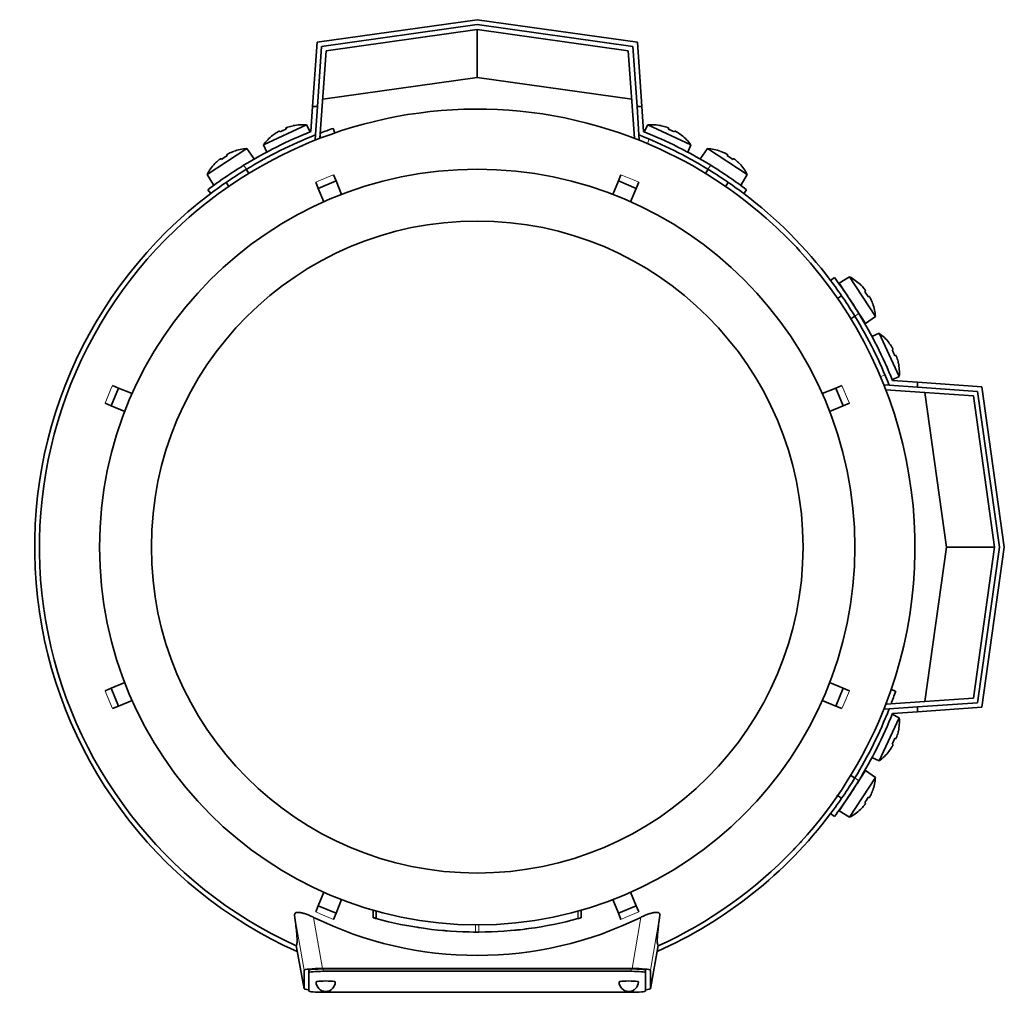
# Model space of a CAD drawing. Header units: millimetres. Extents: x 166 to 773, y -2192 to 1796.
# Tile 1 of 20: x 167 to 372, y -2192 to -1990. Entities that reach past the tile are written whole.
import ezdxf

# ---------------------------------------------------------------- set-up
doc = ezdxf.new("R2010")
doc.units = ezdxf.units.MM
for name, color, linetype in [('LOW_134-10', 7, 'Continuous'), ('M5X8_UNI7687', 7, 'Continuous'), ('VSI134_DIFFUSORE', 7, 'Continuous'), ('VSI134_FILTRO_A', 7, 'Continuous'), ('VSI134_FILTRO_B', 7, 'Continuous'), ('VSI134_TERMINALE', 7, 'Continuous'), ('VSI134_TESTATA', 7, 'Continuous')]:
    doc.layers.add(name, color=color, linetype=linetype)

# ---------------------------------------------------------------- blocks, each defined once
blk = doc.blocks.new('SE2')
at = {"layer": 'LOW_134-10', "color": 7, "linetype": 'Continuous', "lineweight": 35}
for p, q in [((262.01, -1992.42), (230.6, -1996.84)), ((293.42, -1996.84), (262.01, -1992.42)), ((230.6, -1996.84), (229.32, -2015.05)), ((294.69, -2015.05), (293.42, -1996.84)), ((228.3, -2015.35), (228.37, -2014.35)), ((228.52, -2015.36), (228.3, -2015.35)), ((295.71, -2015.35), (295.49, -2015.36)), ((295.64, -2014.35), (295.71, -2015.35)), ((346.64, -2066.27), (347.64, -2066.34)), ((365.15, -2068.57), (346.93, -2067.3)), ((369.56, -2099.98), (365.15, -2068.57)), ((365.15, -2131.39), (369.56, -2099.98)), ((346.93, -2132.66), (365.15, -2131.39)), ((347.64, -2133.62), (346.64, -2133.69))]:
    blk.add_line(p, q, dxfattribs=at)
at = {"layer": 'M5X8_UNI7687', "color": 7, "linetype": 'Continuous', "lineweight": 35}
for p, q in [((217.6, -2016.42), (226.54, -2012.25)), ((220.92, -2013.54), (221.02, -2013.72)), ((222.2, -2012.94), (222.27, -2013.14)), ((223.76, -2012.44), (223.77, -2012.42)), ((227.27, -2013.71), (226.54, -2012.25)), ((297.47, -2012.25), (296.74, -2013.71)), ((297.47, -2012.25), (306.41, -2016.42)), ((300.24, -2012.42), (300.25, -2012.44)), ((301.81, -2012.94), (301.74, -2013.14)), ((303.09, -2013.54), (302.99, -2013.72)), ((219.53, -2014.42), (219.51, -2014.4)), ((304.48, -2014.42), (304.5, -2014.4)), ((214.13, -2017.2), (205.86, -2022.57)), ((211.41, -2017.78), (211.41, -2017.75)), ((215.55, -2019.26), (214.13, -2017.2)), ((217.6, -2016.42), (218.25, -2017.92)), ((305.76, -2017.92), (306.41, -2016.42)), ((309.88, -2017.2), (308.46, -2019.26)), ((318.15, -2022.57), (309.88, -2017.2)), ((312.6, -2017.78), (312.6, -2017.75)), ((208.74, -2019.27), (208.87, -2019.43)), ((209.93, -2018.49), (210.03, -2018.67)), ((314.08, -2018.49), (313.98, -2018.67)), ((315.27, -2019.27), (315.14, -2019.43)), ((207.49, -2020.32), (207.47, -2020.31)), ((214.56, -2022.33), (214.01, -2021.49)), ((310, -2021.49), (309.45, -2022.33)), ((316.54, -2020.31), (316.52, -2020.32)), ((205.86, -2022.57), (207.16, -2024.71)), ((209.82, -2024.21), (210.37, -2025.05)), ((313.65, -2025.05), (314.19, -2024.21)), ((316.85, -2024.71), (318.15, -2022.57)), ((339.41, -2043.83), (337.28, -2045.13)), ((344.78, -2052.1), (339.41, -2043.83)), ((337.28, -2045.13), (342.73, -2053.52)), ((341.66, -2045.46), (341.67, -2045.44)), ((342.72, -2046.72), (342.56, -2046.84)), ((337.77, -2047.8), (336.93, -2048.34)), ((343.49, -2047.91), (343.31, -2048)), ((344.21, -2049.38), (344.23, -2049.38)), ((339.66, -2052.53), (340.5, -2051.99)), ((342.73, -2053.52), (344.78, -2052.1)), ((345.57, -2055.57), (344.07, -2056.22)), ((345.57, -2055.57), (349.74, -2064.51)), ((347.58, -2057.48), (347.57, -2057.5)), ((348.44, -2058.89), (348.26, -2058.99)), ((349.04, -2060.18), (348.85, -2060.25)), ((349.54, -2061.74), (349.57, -2061.74)), ((348.27, -2065.24), (349.74, -2064.51)), ((349.74, -2135.45), (348.27, -2134.72)), ((349.74, -2135.45), (345.57, -2144.39)), ((349.57, -2138.22), (349.54, -2138.22)), ((349.04, -2139.78), (348.85, -2139.71)), ((347.57, -2142.46), (347.58, -2142.48)), ((348.44, -2141.07), (348.26, -2140.97)), ((344.07, -2143.74), (345.57, -2144.39)), ((342.73, -2146.44), (337.28, -2154.82)), ((344.78, -2147.86), (342.73, -2146.44)), ((339.41, -2156.13), (344.78, -2147.86)), ((340.5, -2147.97), (339.59, -2147.38)), ((344.21, -2150.58), (344.23, -2150.58)), ((336.89, -2151.59), (337.77, -2152.16)), ((342.72, -2153.24), (342.56, -2153.12)), ((343.49, -2152.05), (343.31, -2151.96)), ((337.28, -2154.82), (339.41, -2156.13)), ((341.66, -2154.49), (341.67, -2154.52))]:
    blk.add_line(p, q, dxfattribs=at)
for centre, radius, start, end in [((225.74, -2022.22), 10, 85.4586, 101.4084), ((298.27, -2022.22), 10, 78.5916, 94.5414), ((225.74, -2022.22), 10, 128.5916, 144.5414), ((298.27, -2022.22), 10, 35.4586, 51.4084), ((214.73, -2027.18), 10, 93.4586, 109.4084), ((309.28, -2027.18), 10, 70.5916, 86.5414), ((214.73, -2027.18), 10, 136.5916, 152.5414), ((214.14, -2020.77), 0.5, 123, 146.6899), ((309.87, -2020.77), 0.5, 33.3101, 57), ((309.28, -2027.18), 10, 27.4586, 43.4084), ((209.11, -2024.04), 0.5, 99.1315, 123), ((314.9, -2024.04), 0.5, 57, 79.9069), ((334.8, -2052.71), 10, 46.5916, 62.5414), ((337.95, -2047.08), 0.5, 9.1315, 33), ((334.8, -2052.71), 10, 3.4586, 19.4084), ((341.22, -2052.12), 0.5, 33, 56.6899), ((339.77, -2063.72), 10, 38.5916, 54.5414), ((339.77, -2063.72), 10, 355.4586, 11.4084), ((339.77, -2136.24), 10, 348.5916, 4.5414), ((339.77, -2136.24), 10, 305.4586, 321.4084), ((341.22, -2147.84), 0.5, 303.3101, 327), ((334.8, -2147.25), 10, 340.5916, 356.5414), ((337.95, -2152.87), 0.5, 327, 349.9069), ((334.8, -2147.25), 10, 297.4586, 313.4084)]:
    blk.add_arc(centre, radius, start, end, dxfattribs=at)
for centre, major_axis, ratio, start_param, end_param in [((225.74, -2022.21), (-9.06, -4.23), 0.996195, 4.833518, 4.948078), ((224.81, -2020.22), (8.39, 3.91), 0.811251, 1.49595, 1.645642), ((225.74, -2022.21), (9.06, 4.23), 0.996195, 1.335108, 1.449667), ((298.27, -2022.21), (-9.06, 4.23), 0.996195, 4.833518, 4.948078), ((299.2, -2020.22), (8.39, -3.91), 0.811251, 1.49595, 1.645642), ((298.27, -2022.21), (9.06, -4.23), 0.996195, 1.335108, 1.449667), ((214.72, -2027.17), (8.39, 5.45), 0.996195, 1.335108, 1.449667), ((309.29, -2027.17), (-8.39, 5.45), 0.996195, 4.833518, 4.948078), ((214.72, -2027.17), (-8.39, -5.45), 0.996195, 4.833518, 4.948078), ((213.53, -2025.33), (7.77, 5.04), 0.811251, 1.49595, 1.645642), ((310.48, -2025.33), (7.77, -5.04), 0.811251, 1.49595, 1.645642), ((309.29, -2027.17), (8.39, -5.45), 0.996195, 1.335108, 1.449667), ((334.81, -2052.7), (-5.45, 8.39), 0.996195, 4.833518, 4.948078), ((336.65, -2051.5), (5.04, -7.77), 0.811251, 1.49595, 1.645642), ((334.81, -2052.7), (5.45, -8.39), 0.996195, 1.335108, 1.449667), ((339.78, -2063.71), (-4.23, 9.06), 0.996195, 4.833518, 4.948078), ((341.77, -2062.79), (3.91, -8.39), 0.811251, 1.49595, 1.645642), ((339.78, -2063.71), (4.23, -9.06), 0.996195, 1.335108, 1.449667), ((339.78, -2136.25), (4.23, 9.06), 0.996195, 4.833518, 4.948078), ((341.77, -2137.17), (-3.91, -8.39), 0.811251, 1.49595, 1.645642), ((339.78, -2136.25), (-4.23, -9.06), 0.996195, 1.335108, 1.449667), ((334.81, -2147.26), (5.45, 8.39), 0.996195, 4.833518, 4.948078), ((336.65, -2148.46), (-5.04, -7.77), 0.811251, 1.49595, 1.645642), ((334.81, -2147.26), (-5.45, -8.39), 0.996195, 1.335108, 1.449667)]:
    blk.add_ellipse(centre, major_axis=major_axis, ratio=ratio, start_param=start_param, end_param=end_param, dxfattribs=at)
for points in [[(220.92, -2013.54), (220.92, -2013.54), (220.91, -2013.54), (220.9, -2013.54), (220.89, -2013.54), (220.87, -2013.54), (220.85, -2013.55), (220.83, -2013.56), (220.8, -2013.57), (220.77, -2013.58), (220.74, -2013.6), (220.7, -2013.62), (220.67, -2013.64), (220.63, -2013.66), (220.59, -2013.68), (220.55, -2013.7), (220.51, -2013.73), (220.48, -2013.75), (220.47, -2013.76)], [(222.66, -2012.73), (222.64, -2012.74), (222.61, -2012.75), (222.56, -2012.77), (222.52, -2012.78), (222.48, -2012.8), (222.44, -2012.81), (222.4, -2012.83), (222.36, -2012.84), (222.33, -2012.86), (222.3, -2012.87), (222.27, -2012.89), (222.25, -2012.9), (222.23, -2012.91), (222.22, -2012.92), (222.21, -2012.93), (222.2, -2012.94), (222.2, -2012.94), (222.2, -2012.94)], [(301.81, -2012.94), (301.81, -2012.94), (301.81, -2012.94), (301.8, -2012.93), (301.79, -2012.92), (301.78, -2012.91), (301.76, -2012.9), (301.74, -2012.89), (301.71, -2012.87), (301.68, -2012.86), (301.65, -2012.84), (301.61, -2012.83), (301.57, -2012.81), (301.53, -2012.8), (301.49, -2012.78), (301.45, -2012.77), (301.41, -2012.75), (301.37, -2012.74), (301.36, -2012.73)], [(303.55, -2013.76), (303.53, -2013.75), (303.5, -2013.73), (303.46, -2013.7), (303.42, -2013.68), (303.38, -2013.66), (303.34, -2013.64), (303.31, -2013.62), (303.27, -2013.6), (303.24, -2013.58), (303.21, -2013.57), (303.18, -2013.56), (303.16, -2013.55), (303.14, -2013.54), (303.12, -2013.54), (303.11, -2013.54), (303.1, -2013.54), (303.1, -2013.54), (303.09, -2013.54)], [(208.74, -2019.27), (208.74, -2019.26), (208.74, -2019.26), (208.73, -2019.26), (208.72, -2019.27), (208.7, -2019.27), (208.68, -2019.28), (208.66, -2019.29), (208.63, -2019.31), (208.61, -2019.33), (208.57, -2019.35), (208.54, -2019.37), (208.51, -2019.39), (208.47, -2019.42), (208.44, -2019.45), (208.4, -2019.47), (208.37, -2019.5), (208.34, -2019.53), (208.32, -2019.54)], [(210.35, -2018.22), (210.34, -2018.23), (210.3, -2018.24), (210.26, -2018.27), (210.22, -2018.29), (210.18, -2018.31), (210.15, -2018.33), (210.11, -2018.35), (210.08, -2018.37), (210.04, -2018.39), (210.02, -2018.41), (209.99, -2018.43), (209.97, -2018.44), (209.96, -2018.46), (209.94, -2018.47), (209.94, -2018.48), (209.93, -2018.49), (209.93, -2018.49), (209.93, -2018.49)], [(314.08, -2018.49), (314.08, -2018.49), (314.08, -2018.49), (314.07, -2018.48), (314.07, -2018.47), (314.06, -2018.46), (314.04, -2018.44), (314.02, -2018.43), (314, -2018.41), (313.97, -2018.39), (313.94, -2018.37), (313.9, -2018.35), (313.87, -2018.33), (313.83, -2018.31), (313.79, -2018.29), (313.75, -2018.27), (313.71, -2018.24), (313.68, -2018.23), (313.66, -2018.22)], [(315.69, -2019.54), (315.67, -2019.53), (315.65, -2019.5), (315.61, -2019.47), (315.57, -2019.45), (315.54, -2019.42), (315.5, -2019.39), (315.47, -2019.37), (315.44, -2019.35), (315.41, -2019.33), (315.38, -2019.31), (315.35, -2019.29), (315.33, -2019.28), (315.31, -2019.27), (315.3, -2019.27), (315.28, -2019.26), (315.27, -2019.26), (315.27, -2019.26), (315.27, -2019.27)], [(342.72, -2046.72), (342.72, -2046.72), (342.72, -2046.71), (342.72, -2046.7), (342.72, -2046.69), (342.71, -2046.67), (342.7, -2046.66), (342.69, -2046.63), (342.68, -2046.61), (342.66, -2046.58), (342.64, -2046.55), (342.62, -2046.52), (342.59, -2046.48), (342.57, -2046.45), (342.54, -2046.41), (342.51, -2046.38), (342.48, -2046.34), (342.46, -2046.31), (342.45, -2046.3)], [(343.76, -2048.33), (343.76, -2048.31), (343.74, -2048.28), (343.72, -2048.24), (343.7, -2048.2), (343.68, -2048.16), (343.66, -2048.12), (343.63, -2048.08), (343.61, -2048.05), (343.59, -2048.02), (343.58, -2047.99), (343.56, -2047.97), (343.54, -2047.95), (343.53, -2047.93), (343.52, -2047.92), (343.51, -2047.91), (343.5, -2047.91), (343.49, -2047.91), (343.49, -2047.91)], [(348.44, -2058.89), (348.44, -2058.89), (348.44, -2058.89), (348.45, -2058.88), (348.44, -2058.86), (348.44, -2058.85), (348.43, -2058.83), (348.43, -2058.81), (348.41, -2058.78), (348.4, -2058.75), (348.38, -2058.71), (348.37, -2058.68), (348.35, -2058.64), (348.33, -2058.6), (348.3, -2058.56), (348.28, -2058.53), (348.26, -2058.48), (348.24, -2058.45), (348.23, -2058.44)], [(349.25, -2060.63), (349.25, -2060.61), (349.23, -2060.58), (349.22, -2060.53), (349.2, -2060.49), (349.19, -2060.45), (349.17, -2060.41), (349.16, -2060.37), (349.14, -2060.34), (349.13, -2060.3), (349.11, -2060.27), (349.1, -2060.24), (349.08, -2060.22), (349.07, -2060.21), (349.06, -2060.19), (349.05, -2060.18), (349.05, -2060.18), (349.04, -2060.18), (349.04, -2060.18)], [(349.04, -2139.78), (349.04, -2139.78), (349.05, -2139.78), (349.05, -2139.78), (349.06, -2139.77), (349.07, -2139.75), (349.08, -2139.74), (349.1, -2139.72), (349.11, -2139.69), (349.13, -2139.66), (349.14, -2139.62), (349.16, -2139.59), (349.17, -2139.55), (349.19, -2139.51), (349.2, -2139.47), (349.22, -2139.42), (349.23, -2139.38), (349.25, -2139.35), (349.25, -2139.33)], [(348.23, -2141.52), (348.24, -2141.5), (348.26, -2141.48), (348.28, -2141.43), (348.3, -2141.39), (348.33, -2141.36), (348.35, -2141.32), (348.37, -2141.28), (348.38, -2141.25), (348.4, -2141.21), (348.41, -2141.18), (348.43, -2141.15), (348.43, -2141.13), (348.44, -2141.11), (348.44, -2141.1), (348.45, -2141.08), (348.44, -2141.07), (348.44, -2141.07), (348.44, -2141.07)], [(343.49, -2152.05), (343.49, -2152.05), (343.5, -2152.05), (343.51, -2152.05), (343.52, -2152.04), (343.53, -2152.03), (343.54, -2152.01), (343.56, -2151.99), (343.58, -2151.97), (343.59, -2151.94), (343.61, -2151.91), (343.63, -2151.88), (343.66, -2151.84), (343.68, -2151.8), (343.7, -2151.76), (343.72, -2151.72), (343.74, -2151.68), (343.76, -2151.65), (343.76, -2151.63)], [(342.45, -2153.66), (342.46, -2153.65), (342.48, -2153.62), (342.51, -2153.58), (342.54, -2153.55), (342.57, -2153.51), (342.59, -2153.48), (342.62, -2153.44), (342.64, -2153.41), (342.66, -2153.38), (342.68, -2153.35), (342.69, -2153.33), (342.7, -2153.3), (342.71, -2153.28), (342.72, -2153.27), (342.72, -2153.26), (342.72, -2153.25), (342.72, -2153.24), (342.72, -2153.24)]]:
    blk.add_open_spline(points, degree=3, dxfattribs=at)
at = {"layer": 'VSI134_DIFFUSORE', "color": 7, "linetype": 'Continuous', "lineweight": 35}
for start, end in [(335.6429, 336.5044), (316.2831, 317.7924)]:
    blk.add_arc((262.01, -2099.98), 91, start, end, dxfattribs=at)
at = {"layer": 'VSI134_FILTRO_A', "color": 7, "linetype": 'Continuous', "lineweight": 35}
for p, q in [((232.38, -2013.94), (232.05, -2012.99)), ((348.99, -2129.93), (348.05, -2129.61))]:
    blk.add_line(p, q, dxfattribs=at)
at = {"layer": 'VSI134_FILTRO_A', "color": 4, "linetype": 'Continuous', "lineweight": 9}
for p, q in [((229.56, -2014.96), (229.37, -2014.41)), ((347.58, -2132.62), (347.02, -2132.43))]:
    blk.add_line(p, q, dxfattribs=at)
at = {"layer": 'VSI134_FILTRO_A', "color": 7, "linetype": 'Continuous', "lineweight": 35}
for start, end in [(109, 110.7573), (127.0241, 246.0068), (339.2424, 341), (293.9932, 322.9759)]:
    blk.add_arc((262.01, -2099.98), 92, start, end, dxfattribs=at)
at = {"layer": 'VSI134_FILTRO_B', "color": 7, "linetype": 'Continuous', "lineweight": 35}
blk.add_line((294.68, -2014.87), (294.62, -2015.02), dxfattribs=at)
at = {"layer": 'VSI134_FILTRO_B', "color": 4, "linetype": 'Continuous', "lineweight": 9}
for p, q in [((297.76, -2015.21), (297.4, -2016.15)), ((345.84, -2064.59), (346.77, -2064.23))]:
    blk.add_line(p, q, dxfattribs=at)
at = {"layer": 'VSI134_FILTRO_B', "color": 7, "linetype": 'Continuous', "lineweight": 35}
blk.add_arc((262.01, -2099.98), 92, 37.0241, 52.9759, dxfattribs=at)
at = {"layer": 'VSI134_TERMINALE', "color": 7, "linetype": 'Continuous', "lineweight": 35}
for p, q in [((228.71, -1995.08), (262.01, -1990.4)), ((262.01, -1991.41), (229.65, -1995.96)), ((262.01, -1990.4), (295.3, -1995.08)), ((294.36, -1995.96), (262.01, -1991.41)), ((262.01, -2002.42), (262.01, -1992.42)), ((227.78, -2008.42), (228.71, -1995.08)), ((295.3, -1995.08), (296.23, -2008.42)), ((229.65, -1995.96), (228.78, -2008.42)), ((295.23, -2008.42), (294.36, -1995.96)), ((262.01, -2002.42), (229.89, -2006.94)), ((294.12, -2006.94), (262.01, -2002.42)), ((227.41, -2013.65), (227.78, -2008.42)), ((227.78, -2008.42), (228.78, -2008.42)), ((228.37, -2014.35), (228.78, -2008.42)), ((295.64, -2014.35), (295.23, -2008.42)), ((295.23, -2008.42), (296.23, -2008.42)), ((296.6, -2013.65), (296.23, -2008.42)), ((206.01, -2025.73), (206.61, -2026.53)), ((317.4, -2026.53), (318.01, -2025.73)), ((336.26, -2043.98), (335.46, -2044.58)), ((347.64, -2066.34), (353.56, -2066.76)), ((348.33, -2065.39), (353.56, -2065.75)), ((353.56, -2065.75), (366.9, -2066.69)), ((353.56, -2065.75), (353.56, -2066.76)), ((366.02, -2067.63), (353.56, -2066.76)), ((366.9, -2066.69), (371.58, -2099.98)), ((359.56, -2099.98), (355.05, -2067.86)), ((370.57, -2099.98), (366.02, -2067.63)), ((355.05, -2132.1), (359.56, -2099.98)), ((359.56, -2099.98), (369.56, -2099.98)), ((366.02, -2132.33), (370.57, -2099.98)), ((371.58, -2099.98), (366.9, -2133.27)), ((353.56, -2133.2), (366.02, -2132.33)), ((347.64, -2133.62), (353.56, -2133.2)), ((348.33, -2134.57), (353.56, -2134.2)), ((353.56, -2133.2), (353.56, -2134.2)), ((366.9, -2133.27), (353.56, -2134.2)), ((335.46, -2155.38), (336.26, -2155.98))]:
    blk.add_line(p, q, dxfattribs=at)
at = {"layer": 'VSI134_TERMINALE', "color": 4, "linetype": 'Continuous', "lineweight": 9}
for p, q in [((213.45, -2020.66), (214.06, -2021.46)), ((309.95, -2021.46), (310.56, -2020.66)), ((341.33, -2051.43), (340.52, -2052.03)), ((340.52, -2147.93), (341.33, -2148.53))]:
    blk.add_line(p, q, dxfattribs=at)
at = {"layer": 'VSI134_TERMINALE', "color": 7, "linetype": 'Continuous', "lineweight": 35}
for radius, start, end in [(93, 111.8355, 121.4706), (93, 58.5294, 68.1645), (92, 111.4458, 121.4101), (92, 58.5899, 68.5542), (93, 121.4706, 127.0241), (92, 121.4101, 127.0241), (92, 52.9759, 58.5899), (93, 52.9759, 58.5294), (92, 31.4101, 37.0241), (93, 31.4706, 37.0241), (92, 21.4458, 31.4101), (93, 21.8355, 31.4706), (92, 328.5899, 338.5542), (93, 328.5294, 338.1645), (92, 322.9759, 328.5899), (93, 322.9759, 328.5294)]:
    blk.add_arc((262.01, -2099.98), radius, start, end, dxfattribs=at)
at = {"layer": 'VSI134_TESTATA', "color": 7, "linetype": 'Continuous', "lineweight": 35}
for p, q in [((225.73, -2016.52), (224.91, -2016.88)), ((228.97, -2025.45), (228.43, -2024.15)), ((228.97, -2025.45), (232.66, -2023.92)), ((232.13, -2022.62), (232.66, -2023.92)), ((232.66, -2023.92), (233.82, -2026.71)), ((290.19, -2026.71), (291.35, -2023.92)), ((291.35, -2023.92), (291.88, -2022.62)), ((291.35, -2023.92), (295.04, -2025.45)), ((295.58, -2024.15), (295.04, -2025.45)), ((230.13, -2028.24), (228.97, -2025.45)), ((295.04, -2025.45), (293.88, -2028.24)), ((185.94, -2070.64), (187.47, -2066.94)), ((186.17, -2066.4), (187.47, -2066.94)), ((187.47, -2066.94), (190.27, -2068.1)), ((333.74, -2068.1), (336.54, -2066.94)), ((336.54, -2066.94), (337.84, -2066.4)), ((336.54, -2066.94), (338.07, -2070.64)), ((185.94, -2070.64), (184.64, -2070.1)), ((188.74, -2071.8), (185.94, -2070.64)), ((338.07, -2070.64), (335.27, -2071.8)), ((339.37, -2070.1), (338.07, -2070.64)), ((185.94, -2129.32), (188.74, -2128.16)), ((335.27, -2128.16), (338.07, -2129.32)), ((184.64, -2129.86), (185.94, -2129.32)), ((187.47, -2133.02), (185.94, -2129.32)), ((338.07, -2129.32), (336.54, -2133.02)), ((338.07, -2129.32), (339.37, -2129.86)), ((190.27, -2131.86), (187.47, -2133.02)), ((336.54, -2133.02), (333.74, -2131.86)), ((187.47, -2133.02), (186.17, -2133.55)), ((337.84, -2133.55), (336.54, -2133.02)), ((339.72, -2147.33), (339.6, -2147.36)), ((336.87, -2151.71), (336.84, -2151.56)), ((228.97, -2174.51), (230.13, -2171.72)), ((233.82, -2173.25), (232.66, -2176.04)), ((291.35, -2176.04), (290.19, -2173.25)), ((293.88, -2171.72), (295.04, -2174.51)), ((228.43, -2175.81), (228.97, -2174.51)), ((232.66, -2176.04), (228.97, -2174.51)), ((240.35, -2175.43), (240.35, -2176.99)), ((240.39, -2175.45), (240.39, -2177.01)), ((241.02, -2175.62), (241.02, -2177.18)), ((283.64, -2177), (283.64, -2175.44)), ((283.65, -2177), (283.65, -2175.44)), ((295.04, -2174.51), (291.35, -2176.04)), ((295.04, -2174.51), (295.58, -2175.81)), ((232.66, -2176.04), (232.13, -2177.34)), ((282.96, -2177.19), (283.01, -2177.17)), ((291.88, -2177.34), (291.35, -2176.04)), ((249.99, -2179.07), (250, -2179.07)), ((256.07, -2179.76), (256.07, -2179.76)), ((268, -2179.76), (268, -2179.75)), ((224.36, -2182.75), (226.01, -2191.75)), ((298, -2191.75), (299.65, -2182.76)), ((226.01, -2191.74), (226.01, -2187.9)), ((227.01, -2188.4), (227.01, -2187.9)), ((229.83, -2187.56), (294.19, -2187.56)), ((294.01, -2187.64), (230.01, -2187.64)), ((297.01, -2188.4), (297.01, -2187.9)), ((298.01, -2187.9), (298.01, -2191.74)), ((227.01, -2188.4), (227.01, -2192.24)), ((294.01, -2188.14), (230.01, -2188.14)), ((297.01, -2192.24), (297.01, -2188.4)), ((230.01, -2192.5), (294.01, -2192.5))]:
    blk.add_line(p, q, dxfattribs=at)
at = {"layer": 'VSI134_TESTATA', "color": 4, "linetype": 'Continuous', "lineweight": 9}
for p, q in [((231.21, -2023), (228.43, -2024.15)), ((231.21, -2023), (232.13, -2022.62)), ((294.67, -2023.77), (291.88, -2022.62)), ((294.67, -2023.77), (295.58, -2024.15)), ((185.8, -2067.32), (186.17, -2066.4)), ((338.99, -2069.19), (337.84, -2066.4)), ((185.8, -2067.32), (184.64, -2070.1)), ((338.99, -2069.19), (339.37, -2070.1)), ((185.02, -2130.77), (184.64, -2129.86)), ((338.21, -2132.64), (339.37, -2129.86)), ((185.02, -2130.77), (186.17, -2133.55)), ((338.21, -2132.64), (337.84, -2133.55)), ((240.4, -2177.01), (240.4, -2175.45)), ((282.96, -2177.19), (282.96, -2175.63)), ((283.01, -2177.17), (283.01, -2175.62)), ((283.64, -2177), (283.64, -2175.44)), ((226.01, -2187.9), (224.04, -2176.46)), ((229.83, -2187.56), (228, -2176.93)), ((229.34, -2176.19), (228.43, -2175.81)), ((229.34, -2176.19), (232.13, -2177.34)), ((292.8, -2176.96), (291.88, -2177.34)), ((292.8, -2176.96), (295.58, -2175.81)), ((296.01, -2176.93), (294.19, -2187.56)), ((299.97, -2176.46), (298.01, -2187.9)), ((261.65, -2179.98), (261.65, -2178.48)), ((262.36, -2179.98), (262.36, -2178.48)), ((224.36, -2182.75), (226.01, -2191.74)), ((298.01, -2191.74), (299.65, -2182.75)), ((230.01, -2188.14), (230.01, -2187.64)), ((294.01, -2188.14), (294.01, -2187.64))]:
    blk.add_line(p, q, dxfattribs=at)
at = {"layer": 'VSI134_TESTATA', "color": 7, "linetype": 'Continuous', "lineweight": 35}
for radius in [78.5, 67.74]:
    blk.add_circle((262.01, -2099.98), radius, dxfattribs=at)
for centre, radius, start, end in [((262.01, -2099.98), 91, 66.5051, 114.0561), ((262.01, -2099.98), 91, 114.0561, 133.594), ((262.01, -2099.98), 91, 47.4949, 66.5051), ((262.01, -2099.98), 91, 133.594, 245.5753), ((262.01, -2099.98), 91, 42.5051, 47.4949), ((262.01, -2099.98), 91, 336.505, 42.5051), ((262.01, -2099.98), 91, 316.4064, 336.505), ((262.01, -2099.98), 91, 294.4247, 316.2831), ((262.01, -2107.81), 77.03, 243.8059, 296.1941), ((262.01, -2099.98), 80, 254.3278, 254.3303), ((260.9, -2104), 75.83, 254.3174, 254.8013), ((262, -2099.99), 79.99, 254.7875, 269.7463), ((262.01, -2099.98), 80, 270.2544, 285.1819), ((262.01, -2099.98), 80, 285.1934, 285.3228), ((264.13, -2107.67), 72.02, 285.1964, 285.7129), ((262.01, -2099.98), 80, 261.0009, 261.3628), ((262.01, -2099.98), 80, 264.8308, 265.4118), ((262.02, -2100.07), 79.91, 275.1156, 278.5117), ((262.02, -2098.16), 81.82, 269.4577, 269.6802), ((262.01, -2099.98), 80, 269.745, 270.2544), ((230.51, -2190.32), 2, 180, 270), ((230.51, -2190.32), 2, 270, 0), ((293.51, -2190.32), 2, 180, 270), ((293.51, -2190.32), 2, 270, 0)]:
    blk.add_arc(centre, radius, start, end, dxfattribs=at)
for centre, major_axis, ratio, start_param, end_param in [((230.07, -2187.93), (4.06, -0.02), 0.091176, 1.630723, 3.142092), ((230.01, -2187.9), (3, 0), 0.087156, 1.570796, 3.141593), ((294.01, -2187.9), (3, 0), 0.087156, 0, 1.570796), ((293.94, -2187.93), (-4.06, -0.02), 0.091176, 3.141094, 4.652463), ((230.01, -2188.4), (3, 0), 0.087156, 1.570796, 3.141593), ((294.01, -2188.4), (3, 0), 0.087156, 0, 1.570796), ((230.07, -2191.72), (4.06, 0.02), 0.091176, 3.141095, 3.858067), ((230.51, -2190.32), (2, 0), 0.087156, 0, 3.141593), ((293.51, -2190.32), (2, 0), 0.087156, 0, 3.141593), ((293.94, -2191.72), (-4.06, 0.02), 0.091176, 2.425118, 3.142091), ((230.01, -2192.24), (-3, 0), 0.087156, 0, 1.570796), ((294.01, -2192.24), (-3, 0), 0.087156, 1.570796, 3.141593)]:
    blk.add_ellipse(centre, major_axis=major_axis, ratio=ratio, start_param=start_param, end_param=end_param, dxfattribs=at)
for points, knots in [([(224.04, -2176.46), (224.03, -2176.37), (224.04, -2176.28), (224.1, -2176.13), (224.16, -2176.06), (224.33, -2175.96), (224.45, -2175.92), (224.74, -2175.89), (224.91, -2175.89), (225.21, -2175.93), (225.31, -2175.94), (225.53, -2175.99), (225.65, -2176.01), (225.88, -2176.08), (226.01, -2176.11), (226.25, -2176.19), (226.38, -2176.23), (226.75, -2176.37), (227, -2176.47), (227.51, -2176.69), (227.76, -2176.81), (228, -2176.93)], [0, 0, 0, 0, 0.125, 0.125, 0.25, 0.25, 0.375, 0.375, 0.5, 0.5, 0.5625, 0.5625, 0.625, 0.625, 0.6875, 0.6875, 0.75, 0.75, 0.875, 0.875, 1, 1, 1, 1]), ([(224.36, -2182.75), (224.39, -2182.73), (224.42, -2182.71), (224.47, -2182.63), (224.5, -2182.58), (224.54, -2182.42), (224.55, -2182.31), (224.57, -2182.04), (224.57, -2181.88), (224.56, -2181.26), (224.53, -2180.7), (224.37, -2179.04), (224.24, -2177.97), (224.04, -2176.46)], [0, 0, 0, 0, 0.125, 0.125, 0.25, 0.25, 0.375, 0.375, 0.5, 0.5, 0.75, 0.75, 1, 1, 1, 1]), ([(296.01, -2176.93), (296.25, -2176.81), (296.5, -2176.69), (297, -2176.47), (297.26, -2176.37), (297.76, -2176.19), (298, -2176.11), (298.48, -2175.98), (298.7, -2175.94), (298.99, -2175.9), (299.09, -2175.9), (299.26, -2175.89), (299.34, -2175.89), (299.56, -2175.92), (299.68, -2175.95), (299.85, -2176.06), (299.91, -2176.12), (299.97, -2176.28), (299.98, -2176.37), (299.97, -2176.46)], [0, 0, 0, 0, 0.125, 0.125, 0.25, 0.25, 0.375, 0.375, 0.5, 0.5, 0.5625, 0.5625, 0.625, 0.625, 0.75, 0.75, 0.875, 0.875, 1, 1, 1, 1]), ([(299.97, -2176.46), (299.77, -2177.96), (299.64, -2179.04), (299.52, -2180.28), (299.49, -2180.63), (299.45, -2181.23), (299.44, -2181.47), (299.44, -2181.88), (299.44, -2182.05), (299.46, -2182.31), (299.48, -2182.42), (299.51, -2182.58), (299.54, -2182.63), (299.59, -2182.71), (299.62, -2182.73), (299.65, -2182.75)], [0, 0, 0, 0, 0.25, 0.25, 0.375, 0.375, 0.5, 0.5, 0.625, 0.625, 0.75, 0.75, 0.875, 0.875, 1, 1, 1, 1])]:
    blk.add_open_spline(points, degree=3, knots=knots, dxfattribs=at)
blk.add_open_spline([(255.79, -2179.74), (255.67, -2179.73), (255.61, -2179.72), (255.61, -2179.72)], degree=3, dxfattribs=at)

msp = doc.modelspace()

# ---------------------------------------------------------------- block references
msp.add_blockref('SE2', (0, 0))

doc.saveas('drawing.dxf')
